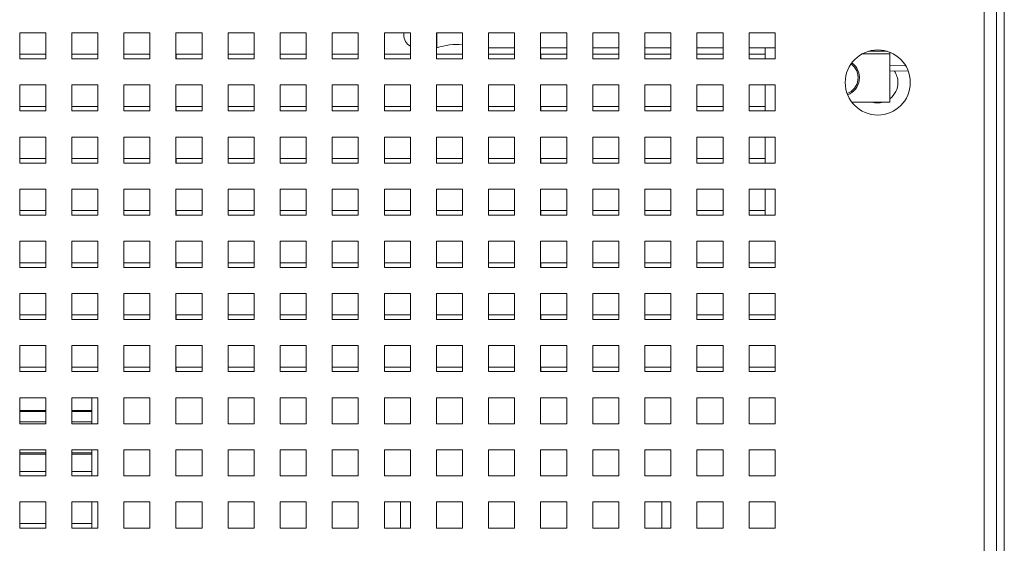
# Model space of a CAD drawing. Header units: inches. Extents: x 1 to 109, y 1 to 85.
# Tile 13 of 256: x 56.11 to 62.41, y 14.63 to 17.97. Entities that reach past the tile are written whole.
import ezdxf

# ---------------------------------------------------------------- set-up
doc = ezdxf.new("R2010")
doc.units = ezdxf.units.IN
doc.header["$MEASUREMENT"] = 0

msp = doc.modelspace()

# ---------------------------------------------------------------- linework, layer by layer
at = {"color": 7, "linetype": 'Continuous', "lineweight": 15, "ltscale": 5}
for p, q in [((62.2765, 11.0777), (62.2765, 24.2902)), ((62.3554, 24.3069), (62.3554, 11.0777)), ((62.4052, 11.0902), (62.4052, 24.2954)), ((56.2721, 17.8902), (56.1054, 17.8902)), ((56.1054, 17.8902), (56.1054, 17.7235)), ((56.2721, 17.7235), (56.2721, 17.8902)), ((56.6054, 17.8902), (56.4387, 17.8902)), ((56.4387, 17.8902), (56.4387, 17.7235)), ((56.6054, 17.7235), (56.6054, 17.8902)), ((56.9387, 17.8902), (56.7721, 17.8902)), ((56.7721, 17.8902), (56.7721, 17.7235)), ((56.9387, 17.7235), (56.9387, 17.8902)), ((57.2721, 17.8902), (57.1054, 17.8902)), ((57.1054, 17.8902), (57.1054, 17.7235)), ((57.2721, 17.7235), (57.2721, 17.8902)), ((57.6054, 17.8902), (57.4387, 17.8902)), ((57.4387, 17.8902), (57.4387, 17.7235)), ((57.6054, 17.7235), (57.6054, 17.8902)), ((57.9387, 17.8902), (57.7721, 17.8902)), ((57.7721, 17.8902), (57.7721, 17.7235)), ((57.9387, 17.7235), (57.9387, 17.8902)), ((58.2721, 17.8902), (58.1054, 17.8902)), ((58.1054, 17.8902), (58.1054, 17.7235)), ((58.2721, 17.7235), (58.2721, 17.8902)), ((58.6054, 17.8902), (58.4387, 17.8902)), ((58.4387, 17.8902), (58.4387, 17.7235)), ((58.5623, 17.8774), (58.5623, 17.8902)), ((58.6054, 17.7235), (58.6054, 17.8902)), ((58.9387, 17.8902), (58.7721, 17.8902)), ((58.7721, 17.8902), (58.7721, 17.7235)), ((58.7739, 17.8902), (58.7739, 17.7941)), ((58.9387, 17.7235), (58.9387, 17.8902)), ((59.2721, 17.8902), (59.1054, 17.8902)), ((59.1054, 17.8902), (59.1054, 17.7235)), ((59.2721, 17.7235), (59.2721, 17.8902)), ((59.6054, 17.8902), (59.4387, 17.8902)), ((59.4387, 17.8902), (59.4387, 17.7235)), ((59.6054, 17.7235), (59.6054, 17.8902)), ((59.9387, 17.8902), (59.7721, 17.8902)), ((59.7721, 17.8902), (59.7721, 17.7235)), ((59.9387, 17.7235), (59.9387, 17.8902)), ((60.2721, 17.8902), (60.1054, 17.8902)), ((60.1054, 17.8902), (60.1054, 17.7235)), ((60.2721, 17.7235), (60.2721, 17.8902)), ((60.6054, 17.8902), (60.4387, 17.8902)), ((60.4387, 17.8902), (60.4387, 17.7235)), ((60.6054, 17.7235), (60.6054, 17.8902)), ((60.9387, 17.8902), (60.7721, 17.8902)), ((60.7721, 17.8902), (60.7721, 17.7235)), ((60.9387, 17.7235), (60.9387, 17.8902)), ((58.7721, 17.7941), (58.7739, 17.7941)), ((58.7721, 17.7941), (58.7739, 17.7941)), ((59.1054, 17.7941), (59.2721, 17.7941)), ((59.1054, 17.7941), (59.2721, 17.7941)), ((59.4387, 17.7941), (59.6054, 17.7941)), ((59.4387, 17.7941), (59.6054, 17.7941)), ((59.7721, 17.7941), (59.9387, 17.7941)), ((59.7721, 17.7941), (59.9387, 17.7941)), ((60.1054, 17.7941), (60.2721, 17.7941)), ((60.1054, 17.7941), (60.2721, 17.7941)), ((60.4387, 17.7941), (60.6054, 17.7941)), ((60.4387, 17.7941), (60.6054, 17.7941)), ((60.7721, 17.7941), (60.9387, 17.7941)), ((60.7721, 17.7941), (60.9387, 17.7941)), ((60.8744, 17.7941), (60.8744, 17.7235)), ((56.1054, 17.7235), (56.2721, 17.7235)), ((56.2721, 17.7527), (56.1056, 17.7527)), ((56.1056, 17.7527), (56.1056, 17.7235)), ((56.4387, 17.7235), (56.6054, 17.7235)), ((56.6054, 17.7527), (56.4389, 17.7527)), ((56.4389, 17.7527), (56.4389, 17.7235)), ((56.7721, 17.7235), (56.9387, 17.7235)), ((56.9387, 17.7527), (56.7722, 17.7527)), ((56.7722, 17.7527), (56.7722, 17.7235)), ((57.1054, 17.7235), (57.2721, 17.7235)), ((57.2721, 17.7527), (57.1056, 17.7527)), ((57.1056, 17.7527), (57.1056, 17.7235)), ((57.4387, 17.7235), (57.6054, 17.7235)), ((57.6054, 17.7527), (57.4389, 17.7527)), ((57.4389, 17.7527), (57.4389, 17.7235)), ((57.7721, 17.7235), (57.9387, 17.7235)), ((57.9387, 17.7527), (57.7722, 17.7527)), ((57.7722, 17.7527), (57.7722, 17.7235)), ((58.1054, 17.7235), (58.2721, 17.7235)), ((58.2721, 17.7527), (58.1056, 17.7527)), ((58.1056, 17.7527), (58.1056, 17.7235)), ((58.4387, 17.7235), (58.6054, 17.7235)), ((58.6054, 17.7527), (58.4389, 17.7527)), ((58.4389, 17.7527), (58.4389, 17.7235)), ((58.7721, 17.7235), (58.9387, 17.7235)), ((58.9387, 17.7527), (58.7722, 17.7527)), ((58.7722, 17.7527), (58.7722, 17.7235)), ((59.1054, 17.7235), (59.2721, 17.7235)), ((59.2721, 17.7527), (59.1056, 17.7527)), ((59.1056, 17.7527), (59.1056, 17.7235)), ((59.4387, 17.7235), (59.6054, 17.7235)), ((59.6054, 17.7527), (59.4389, 17.7527)), ((59.4389, 17.7527), (59.4389, 17.7235)), ((59.7721, 17.7235), (59.9387, 17.7235)), ((59.9387, 17.7527), (59.7722, 17.7527)), ((59.7722, 17.7527), (59.7722, 17.7235)), ((60.1054, 17.7235), (60.2721, 17.7235)), ((60.2721, 17.7527), (60.1056, 17.7527)), ((60.1056, 17.7527), (60.1056, 17.7235)), ((60.4387, 17.7235), (60.6054, 17.7235)), ((60.6054, 17.7527), (60.4389, 17.7527)), ((60.4389, 17.7527), (60.4389, 17.7235)), ((60.7721, 17.7235), (60.9387, 17.7235)), ((60.8744, 17.7527), (60.7722, 17.7527)), ((60.7722, 17.7527), (60.7722, 17.7235)), ((61.6731, 17.7651), (61.6731, 17.755)), ((61.6731, 17.7632), (61.6778, 17.7632)), ((61.6731, 17.755), (61.6731, 17.4464)), ((61.6731, 17.6809), (61.774, 17.6791)), ((61.7897, 17.6469), (61.6731, 17.6449)), ((56.2721, 17.5569), (56.1054, 17.5569)), ((56.1054, 17.5569), (56.1054, 17.3902)), ((56.2721, 17.3902), (56.2721, 17.5569)), ((56.6054, 17.5569), (56.4387, 17.5569)), ((56.4387, 17.5569), (56.4387, 17.3902)), ((56.6054, 17.3902), (56.6054, 17.5569)), ((56.9387, 17.5569), (56.7721, 17.5569)), ((56.7721, 17.5569), (56.7721, 17.3902)), ((56.9387, 17.3902), (56.9387, 17.5569)), ((57.2721, 17.5569), (57.1054, 17.5569)), ((57.1054, 17.5569), (57.1054, 17.3902)), ((57.2721, 17.3902), (57.2721, 17.5569)), ((57.6054, 17.5569), (57.4387, 17.5569)), ((57.4387, 17.5569), (57.4387, 17.3902)), ((57.6054, 17.3902), (57.6054, 17.5569)), ((57.9387, 17.5569), (57.7721, 17.5569)), ((57.7721, 17.5569), (57.7721, 17.3902)), ((57.9387, 17.3902), (57.9387, 17.5569)), ((58.2721, 17.5569), (58.1054, 17.5569)), ((58.1054, 17.5569), (58.1054, 17.3902)), ((58.2721, 17.3902), (58.2721, 17.5569)), ((58.6054, 17.5569), (58.4387, 17.5569)), ((58.4387, 17.5569), (58.4387, 17.3902)), ((58.6054, 17.3902), (58.6054, 17.5569)), ((58.9387, 17.5569), (58.7721, 17.5569)), ((58.7721, 17.5569), (58.7721, 17.3902)), ((58.9387, 17.3902), (58.9387, 17.5569)), ((59.2721, 17.5569), (59.1054, 17.5569)), ((59.1054, 17.5569), (59.1054, 17.3902)), ((59.2721, 17.3902), (59.2721, 17.5569)), ((59.6054, 17.5569), (59.4387, 17.5569)), ((59.4387, 17.5569), (59.4387, 17.3902)), ((59.6054, 17.3902), (59.6054, 17.5569)), ((59.9387, 17.5569), (59.7721, 17.5569)), ((59.7721, 17.5569), (59.7721, 17.3902)), ((59.9387, 17.3902), (59.9387, 17.5569)), ((60.2721, 17.5569), (60.1054, 17.5569)), ((60.1054, 17.5569), (60.1054, 17.3902)), ((60.2721, 17.3902), (60.2721, 17.5569)), ((60.6054, 17.5569), (60.4387, 17.5569)), ((60.4387, 17.5569), (60.4387, 17.3902)), ((60.6054, 17.3902), (60.6054, 17.5569)), ((60.9387, 17.5569), (60.7721, 17.5569)), ((60.7721, 17.5569), (60.7721, 17.3902)), ((60.8744, 17.5569), (60.8744, 17.3902)), ((60.9387, 17.3902), (60.9387, 17.5569)), ((56.1054, 17.3902), (56.2721, 17.3902)), ((56.2721, 17.4194), (56.1056, 17.4194)), ((56.1056, 17.4194), (56.1056, 17.3902)), ((56.4387, 17.3902), (56.6054, 17.3902)), ((56.6054, 17.4194), (56.4389, 17.4194)), ((56.4389, 17.4194), (56.4389, 17.3902)), ((56.7721, 17.3902), (56.9387, 17.3902)), ((56.9387, 17.4194), (56.7722, 17.4194)), ((56.7722, 17.4194), (56.7722, 17.3902)), ((57.1054, 17.3902), (57.2721, 17.3902)), ((57.2721, 17.4194), (57.1056, 17.4194)), ((57.1056, 17.4194), (57.1056, 17.3902)), ((57.4387, 17.3902), (57.6054, 17.3902)), ((57.6054, 17.4194), (57.4389, 17.4194)), ((57.4389, 17.4194), (57.4389, 17.3902)), ((57.7721, 17.3902), (57.9387, 17.3902)), ((57.9387, 17.4194), (57.7722, 17.4194)), ((57.7722, 17.4194), (57.7722, 17.3902)), ((58.1054, 17.3902), (58.2721, 17.3902)), ((58.2721, 17.4194), (58.1056, 17.4194)), ((58.1056, 17.4194), (58.1056, 17.3902)), ((58.4387, 17.3902), (58.6054, 17.3902)), ((58.6054, 17.4194), (58.4389, 17.4194)), ((58.4389, 17.4194), (58.4389, 17.3902)), ((58.7721, 17.3902), (58.9387, 17.3902)), ((58.9387, 17.4194), (58.7722, 17.4194)), ((58.7722, 17.4194), (58.7722, 17.3902)), ((59.1054, 17.3902), (59.2721, 17.3902)), ((59.2721, 17.4194), (59.1056, 17.4194)), ((59.1056, 17.4194), (59.1056, 17.3902)), ((59.4387, 17.3902), (59.6054, 17.3902)), ((59.6054, 17.4194), (59.4389, 17.4194)), ((59.4389, 17.4194), (59.4389, 17.3902)), ((59.7721, 17.3902), (59.9387, 17.3902)), ((59.7722, 17.4194), (59.7722, 17.3902)), ((59.9387, 17.4194), (59.7722, 17.4194)), ((60.1054, 17.3902), (60.2721, 17.3902)), ((60.2721, 17.4194), (60.1056, 17.4194)), ((60.1056, 17.4194), (60.1056, 17.3902)), ((60.4387, 17.3902), (60.6054, 17.3902)), ((60.6054, 17.4194), (60.4389, 17.4194)), ((60.4389, 17.4194), (60.4389, 17.3902)), ((60.7721, 17.3902), (60.9387, 17.3902)), ((60.8744, 17.4194), (60.7722, 17.4194)), ((60.7722, 17.4194), (60.7722, 17.3902)), ((61.6731, 17.4464), (61.4291, 17.4464)), ((61.6731, 17.4464), (61.4291, 17.4464)), ((61.6731, 17.4464), (61.6731, 17.4464)), ((56.2721, 17.2235), (56.1054, 17.2235)), ((56.1054, 17.2235), (56.1054, 17.0569)), ((56.2721, 17.0569), (56.2721, 17.2235)), ((56.6054, 17.2235), (56.4387, 17.2235)), ((56.4387, 17.2235), (56.4387, 17.0569)), ((56.6054, 17.0569), (56.6054, 17.2235)), ((56.9387, 17.2235), (56.7721, 17.2235)), ((56.7721, 17.2235), (56.7721, 17.0569)), ((56.9387, 17.0569), (56.9387, 17.2235)), ((57.2721, 17.2235), (57.1054, 17.2235)), ((57.1054, 17.2235), (57.1054, 17.0569)), ((57.2721, 17.0569), (57.2721, 17.2235)), ((57.6054, 17.2235), (57.4387, 17.2235)), ((57.4387, 17.2235), (57.4387, 17.0569)), ((57.6054, 17.0569), (57.6054, 17.2235)), ((57.9387, 17.2235), (57.7721, 17.2235)), ((57.7721, 17.2235), (57.7721, 17.0569)), ((57.9387, 17.0569), (57.9387, 17.2235)), ((58.2721, 17.2235), (58.1054, 17.2235)), ((58.1054, 17.2235), (58.1054, 17.0569)), ((58.2721, 17.0569), (58.2721, 17.2235)), ((58.6054, 17.2235), (58.4387, 17.2235)), ((58.4387, 17.2235), (58.4387, 17.0569)), ((58.6054, 17.0569), (58.6054, 17.2235)), ((58.9387, 17.2235), (58.7721, 17.2235)), ((58.7721, 17.2235), (58.7721, 17.0569)), ((58.9387, 17.0569), (58.9387, 17.2235)), ((59.2721, 17.2235), (59.1054, 17.2235)), ((59.1054, 17.2235), (59.1054, 17.0569)), ((59.2721, 17.0569), (59.2721, 17.2235)), ((59.6054, 17.2235), (59.4387, 17.2235)), ((59.4387, 17.2235), (59.4387, 17.0569)), ((59.6054, 17.0569), (59.6054, 17.2235)), ((59.9387, 17.2235), (59.7721, 17.2235)), ((59.7721, 17.2235), (59.7721, 17.0569)), ((59.9387, 17.0569), (59.9387, 17.2235)), ((60.2721, 17.2235), (60.1054, 17.2235)), ((60.1054, 17.2235), (60.1054, 17.0569)), ((60.2721, 17.0569), (60.2721, 17.2235)), ((60.6054, 17.2235), (60.4387, 17.2235)), ((60.4387, 17.2235), (60.4387, 17.0569)), ((60.6054, 17.0569), (60.6054, 17.2235)), ((60.9387, 17.2235), (60.7721, 17.2235)), ((60.7721, 17.2235), (60.7721, 17.0569)), ((60.8744, 17.2235), (60.8744, 17.0569)), ((60.9387, 17.0569), (60.9387, 17.2235)), ((56.2721, 17.086), (56.1056, 17.086)), ((56.1056, 17.086), (56.1056, 17.0569)), ((56.6054, 17.086), (56.4389, 17.086)), ((56.4389, 17.086), (56.4389, 17.0569)), ((56.9387, 17.086), (56.7722, 17.086)), ((56.7722, 17.086), (56.7722, 17.0569)), ((57.2721, 17.086), (57.1056, 17.086)), ((57.1056, 17.086), (57.1056, 17.0569)), ((57.6054, 17.086), (57.4389, 17.086)), ((57.4389, 17.086), (57.4389, 17.0569)), ((57.9387, 17.086), (57.7722, 17.086)), ((57.7722, 17.086), (57.7722, 17.0569)), ((58.2721, 17.086), (58.1056, 17.086)), ((58.1056, 17.086), (58.1056, 17.0569)), ((58.6054, 17.086), (58.4389, 17.086)), ((58.4389, 17.086), (58.4389, 17.0569)), ((58.9387, 17.086), (58.7722, 17.086)), ((58.7722, 17.086), (58.7722, 17.0569)), ((59.2721, 17.086), (59.1056, 17.086)), ((59.1056, 17.086), (59.1056, 17.0569)), ((59.6054, 17.086), (59.4389, 17.086)), ((59.4389, 17.086), (59.4389, 17.0569)), ((59.9387, 17.086), (59.7722, 17.086)), ((59.7722, 17.086), (59.7722, 17.0569)), ((60.2721, 17.086), (60.1056, 17.086)), ((60.1056, 17.086), (60.1056, 17.0569)), ((60.6054, 17.086), (60.4389, 17.086)), ((60.4389, 17.086), (60.4389, 17.0569)), ((60.8744, 17.086), (60.7722, 17.086)), ((60.7722, 17.086), (60.7722, 17.0569)), ((56.1054, 17.0569), (56.2721, 17.0569)), ((56.4387, 17.0569), (56.6054, 17.0569)), ((56.7721, 17.0569), (56.9387, 17.0569)), ((57.1054, 17.0569), (57.2721, 17.0569)), ((57.4387, 17.0569), (57.6054, 17.0569)), ((57.7721, 17.0569), (57.9387, 17.0569)), ((58.1054, 17.0569), (58.2721, 17.0569)), ((58.4387, 17.0569), (58.6054, 17.0569)), ((58.7721, 17.0569), (58.9387, 17.0569)), ((59.1054, 17.0569), (59.2721, 17.0569)), ((59.4387, 17.0569), (59.6054, 17.0569)), ((59.7721, 17.0569), (59.9387, 17.0569)), ((60.1054, 17.0569), (60.2721, 17.0569)), ((60.4387, 17.0569), (60.6054, 17.0569)), ((60.7721, 17.0569), (60.9387, 17.0569)), ((56.2721, 16.8902), (56.1054, 16.8902)), ((56.1054, 16.8902), (56.1054, 16.7235)), ((56.2721, 16.7235), (56.2721, 16.8902)), ((56.6054, 16.8902), (56.4387, 16.8902)), ((56.4387, 16.8902), (56.4387, 16.7235)), ((56.6054, 16.7235), (56.6054, 16.8902)), ((56.9387, 16.8902), (56.7721, 16.8902)), ((56.7721, 16.8902), (56.7721, 16.7235)), ((56.9387, 16.7235), (56.9387, 16.8902)), ((57.2721, 16.8902), (57.1054, 16.8902)), ((57.1054, 16.8902), (57.1054, 16.7235)), ((57.2721, 16.7235), (57.2721, 16.8902)), ((57.6054, 16.8902), (57.4387, 16.8902)), ((57.4387, 16.8902), (57.4387, 16.7235)), ((57.6054, 16.7235), (57.6054, 16.8902)), ((57.9387, 16.8902), (57.7721, 16.8902)), ((57.7721, 16.8902), (57.7721, 16.7235)), ((57.9387, 16.7235), (57.9387, 16.8902)), ((58.2721, 16.8902), (58.1054, 16.8902)), ((58.1054, 16.8902), (58.1054, 16.7235)), ((58.2721, 16.7235), (58.2721, 16.8902)), ((58.6054, 16.8902), (58.4387, 16.8902)), ((58.4387, 16.8902), (58.4387, 16.7235)), ((58.6054, 16.7235), (58.6054, 16.8902)), ((58.9387, 16.8902), (58.7721, 16.8902)), ((58.7721, 16.8902), (58.7721, 16.7235)), ((58.9387, 16.7235), (58.9387, 16.8902)), ((59.2721, 16.8902), (59.1054, 16.8902)), ((59.1054, 16.8902), (59.1054, 16.7235)), ((59.2721, 16.7235), (59.2721, 16.8902)), ((59.6054, 16.8902), (59.4387, 16.8902)), ((59.4387, 16.8902), (59.4387, 16.7235)), ((59.6054, 16.7235), (59.6054, 16.8902)), ((59.9387, 16.8902), (59.7721, 16.8902)), ((59.7721, 16.8902), (59.7721, 16.7235)), ((59.9387, 16.7235), (59.9387, 16.8902)), ((60.2721, 16.8902), (60.1054, 16.8902)), ((60.1054, 16.8902), (60.1054, 16.7235)), ((60.2721, 16.7235), (60.2721, 16.8902)), ((60.6054, 16.8902), (60.4387, 16.8902)), ((60.4387, 16.8902), (60.4387, 16.7235)), ((60.6054, 16.7235), (60.6054, 16.8902)), ((60.9387, 16.8902), (60.7721, 16.8902)), ((60.7721, 16.8902), (60.7721, 16.7235)), ((60.8744, 16.8902), (60.8744, 16.7235)), ((60.9387, 16.7235), (60.9387, 16.8902)), ((56.1054, 16.7235), (56.2721, 16.7235)), ((56.2721, 16.7527), (56.1056, 16.7527)), ((56.1056, 16.7527), (56.1056, 16.7235)), ((56.4387, 16.7235), (56.6054, 16.7235)), ((56.6054, 16.7527), (56.4389, 16.7527)), ((56.4389, 16.7527), (56.4389, 16.7235)), ((56.7721, 16.7235), (56.9387, 16.7235)), ((56.9387, 16.7527), (56.7722, 16.7527)), ((56.7722, 16.7527), (56.7722, 16.7235)), ((57.1054, 16.7235), (57.2721, 16.7235)), ((57.2721, 16.7527), (57.1056, 16.7527)), ((57.1056, 16.7527), (57.1056, 16.7235)), ((57.4387, 16.7235), (57.6054, 16.7235)), ((57.6054, 16.7527), (57.4389, 16.7527)), ((57.4389, 16.7527), (57.4389, 16.7235)), ((57.7721, 16.7235), (57.9387, 16.7235)), ((57.9387, 16.7527), (57.7722, 16.7527)), ((57.7722, 16.7527), (57.7722, 16.7235)), ((58.1054, 16.7235), (58.2721, 16.7235)), ((58.2721, 16.7527), (58.1056, 16.7527)), ((58.1056, 16.7527), (58.1056, 16.7235)), ((58.4387, 16.7235), (58.6054, 16.7235)), ((58.6054, 16.7527), (58.4389, 16.7527)), ((58.4389, 16.7527), (58.4389, 16.7235)), ((58.7721, 16.7235), (58.9387, 16.7235)), ((58.9387, 16.7527), (58.7722, 16.7527)), ((58.7722, 16.7527), (58.7722, 16.7235)), ((59.1054, 16.7235), (59.2721, 16.7235)), ((59.2721, 16.7527), (59.1056, 16.7527)), ((59.1056, 16.7527), (59.1056, 16.7235)), ((59.4387, 16.7235), (59.6054, 16.7235)), ((59.6054, 16.7527), (59.4389, 16.7527)), ((59.4389, 16.7527), (59.4389, 16.7235)), ((59.7721, 16.7235), (59.9387, 16.7235)), ((59.9387, 16.7527), (59.7722, 16.7527)), ((59.7722, 16.7527), (59.7722, 16.7235)), ((60.1054, 16.7235), (60.2721, 16.7235)), ((60.2721, 16.7527), (60.1056, 16.7527)), ((60.1056, 16.7527), (60.1056, 16.7235)), ((60.4387, 16.7235), (60.6054, 16.7235)), ((60.6054, 16.7527), (60.4389, 16.7527)), ((60.4389, 16.7527), (60.4389, 16.7235)), ((60.7721, 16.7235), (60.9387, 16.7235)), ((60.8744, 16.7527), (60.7722, 16.7527)), ((60.7722, 16.7527), (60.7722, 16.7235)), ((56.2721, 16.5569), (56.1054, 16.5569)), ((56.1054, 16.5569), (56.1054, 16.3902)), ((56.2721, 16.3902), (56.2721, 16.5569)), ((56.6054, 16.5569), (56.4387, 16.5569)), ((56.4387, 16.5569), (56.4387, 16.3902)), ((56.6054, 16.3902), (56.6054, 16.5569)), ((56.9387, 16.5569), (56.7721, 16.5569)), ((56.7721, 16.5569), (56.7721, 16.3902)), ((56.9387, 16.3902), (56.9387, 16.5569)), ((57.2721, 16.5569), (57.1054, 16.5569)), ((57.1054, 16.5569), (57.1054, 16.3902)), ((57.2721, 16.3902), (57.2721, 16.5569)), ((57.6054, 16.5569), (57.4387, 16.5569)), ((57.4387, 16.5569), (57.4387, 16.3902)), ((57.6054, 16.3902), (57.6054, 16.5569)), ((57.9387, 16.5569), (57.7721, 16.5569)), ((57.7721, 16.5569), (57.7721, 16.3902)), ((57.9387, 16.3902), (57.9387, 16.5569)), ((58.2721, 16.5569), (58.1054, 16.5569)), ((58.1054, 16.5569), (58.1054, 16.3902)), ((58.2721, 16.3902), (58.2721, 16.5569)), ((58.6054, 16.5569), (58.4387, 16.5569)), ((58.4387, 16.5569), (58.4387, 16.3902)), ((58.6054, 16.3902), (58.6054, 16.5569)), ((58.9387, 16.5569), (58.7721, 16.5569)), ((58.7721, 16.5569), (58.7721, 16.3902)), ((58.9387, 16.3902), (58.9387, 16.5569)), ((59.2721, 16.5569), (59.1054, 16.5569)), ((59.1054, 16.5569), (59.1054, 16.3902)), ((59.2721, 16.3902), (59.2721, 16.5569)), ((59.6054, 16.5569), (59.4387, 16.5569)), ((59.4387, 16.5569), (59.4387, 16.3902)), ((59.6054, 16.3902), (59.6054, 16.5569)), ((59.9387, 16.5569), (59.7721, 16.5569)), ((59.7721, 16.5569), (59.7721, 16.3902)), ((59.9387, 16.3902), (59.9387, 16.5569)), ((60.2721, 16.5569), (60.1054, 16.5569)), ((60.1054, 16.5569), (60.1054, 16.3902)), ((60.2721, 16.3902), (60.2721, 16.5569)), ((60.6054, 16.5569), (60.4387, 16.5569)), ((60.4387, 16.5569), (60.4387, 16.3902)), ((60.6054, 16.3902), (60.6054, 16.5569)), ((60.9387, 16.5569), (60.7721, 16.5569)), ((60.7721, 16.5569), (60.7721, 16.3902)), ((60.9387, 16.3902), (60.9387, 16.5569)), ((56.1054, 16.3902), (56.2721, 16.3902)), ((56.2721, 16.4194), (56.1056, 16.4194)), ((56.1056, 16.4194), (56.1056, 16.3902)), ((56.4387, 16.3902), (56.6054, 16.3902)), ((56.6054, 16.4194), (56.4389, 16.4194)), ((56.4389, 16.4194), (56.4389, 16.3902)), ((56.7721, 16.3902), (56.9387, 16.3902)), ((56.7722, 16.4194), (56.7722, 16.3902)), ((56.9387, 16.4194), (56.7722, 16.4194)), ((57.1054, 16.3902), (57.2721, 16.3902)), ((57.2721, 16.4194), (57.1056, 16.4194)), ((57.1056, 16.4194), (57.1056, 16.3902)), ((57.4387, 16.3902), (57.6054, 16.3902)), ((57.6054, 16.4194), (57.4389, 16.4194)), ((57.4389, 16.4194), (57.4389, 16.3902)), ((57.7721, 16.3902), (57.9387, 16.3902)), ((57.9387, 16.4194), (57.7722, 16.4194)), ((57.7722, 16.4194), (57.7722, 16.3902)), ((58.1054, 16.3902), (58.2721, 16.3902)), ((58.2721, 16.4194), (58.1056, 16.4194)), ((58.1056, 16.4194), (58.1056, 16.3902)), ((58.4387, 16.3902), (58.6054, 16.3902)), ((58.6054, 16.4194), (58.4389, 16.4194)), ((58.4389, 16.4194), (58.4389, 16.3902)), ((58.7721, 16.3902), (58.9387, 16.3902)), ((58.9387, 16.4194), (58.7722, 16.4194)), ((58.7722, 16.4194), (58.7722, 16.3902)), ((59.1054, 16.3902), (59.2721, 16.3902)), ((59.2721, 16.4194), (59.1056, 16.4194)), ((59.1056, 16.4194), (59.1056, 16.3902)), ((59.4387, 16.3902), (59.6054, 16.3902)), ((59.6054, 16.4194), (59.4389, 16.4194)), ((59.4389, 16.4194), (59.4389, 16.3902)), ((59.7721, 16.3902), (59.9387, 16.3902)), ((59.9387, 16.4194), (59.7722, 16.4194)), ((59.7722, 16.4194), (59.7722, 16.3902)), ((60.1054, 16.3902), (60.2721, 16.3902)), ((60.2721, 16.4194), (60.1056, 16.4194)), ((60.1056, 16.4194), (60.1056, 16.3902)), ((60.4387, 16.3902), (60.6054, 16.3902)), ((60.6054, 16.4194), (60.4389, 16.4194)), ((60.4389, 16.4194), (60.4389, 16.3902)), ((60.7721, 16.3902), (60.9387, 16.3902)), ((60.9387, 16.4194), (60.7722, 16.4194)), ((60.7722, 16.4194), (60.7722, 16.3902)), ((56.2721, 16.2235), (56.1054, 16.2235)), ((56.1054, 16.2235), (56.1054, 16.0569)), ((56.2721, 16.0569), (56.2721, 16.2235)), ((56.6054, 16.2235), (56.4387, 16.2235)), ((56.4387, 16.2235), (56.4387, 16.0569)), ((56.6054, 16.0569), (56.6054, 16.2235)), ((56.9387, 16.2235), (56.7721, 16.2235)), ((56.7721, 16.2235), (56.7721, 16.0569)), ((56.9387, 16.0569), (56.9387, 16.2235)), ((57.2721, 16.2235), (57.1054, 16.2235)), ((57.1054, 16.2235), (57.1054, 16.0569)), ((57.2721, 16.0569), (57.2721, 16.2235)), ((57.6054, 16.2235), (57.4387, 16.2235)), ((57.4387, 16.2235), (57.4387, 16.0569)), ((57.6054, 16.0569), (57.6054, 16.2235)), ((57.9387, 16.2235), (57.7721, 16.2235)), ((57.7721, 16.2235), (57.7721, 16.0569)), ((57.9387, 16.0569), (57.9387, 16.2235)), ((58.2721, 16.2235), (58.1054, 16.2235)), ((58.1054, 16.2235), (58.1054, 16.0569)), ((58.2721, 16.0569), (58.2721, 16.2235)), ((58.6054, 16.2235), (58.4387, 16.2235)), ((58.4387, 16.2235), (58.4387, 16.0569)), ((58.6054, 16.0569), (58.6054, 16.2235)), ((58.9387, 16.2235), (58.7721, 16.2235)), ((58.7721, 16.2235), (58.7721, 16.0569)), ((58.9387, 16.0569), (58.9387, 16.2235)), ((59.2721, 16.2235), (59.1054, 16.2235)), ((59.1054, 16.2235), (59.1054, 16.0569)), ((59.2721, 16.0569), (59.2721, 16.2235)), ((59.6054, 16.2235), (59.4387, 16.2235)), ((59.4387, 16.2235), (59.4387, 16.0569)), ((59.6054, 16.0569), (59.6054, 16.2235)), ((59.9387, 16.2235), (59.7721, 16.2235)), ((59.7721, 16.2235), (59.7721, 16.0569)), ((59.9387, 16.0569), (59.9387, 16.2235)), ((60.2721, 16.2235), (60.1054, 16.2235)), ((60.1054, 16.2235), (60.1054, 16.0569)), ((60.2721, 16.0569), (60.2721, 16.2235)), ((60.6054, 16.2235), (60.4387, 16.2235)), ((60.4387, 16.2235), (60.4387, 16.0569)), ((60.6054, 16.0569), (60.6054, 16.2235)), ((60.9387, 16.2235), (60.7721, 16.2235)), ((60.7721, 16.2235), (60.7721, 16.0569)), ((60.9387, 16.0569), (60.9387, 16.2235)), ((56.2721, 16.086), (56.1056, 16.086)), ((56.1056, 16.086), (56.1056, 16.0569)), ((56.6054, 16.086), (56.4389, 16.086)), ((56.4389, 16.086), (56.4389, 16.0569)), ((56.9387, 16.086), (56.7722, 16.086)), ((56.7722, 16.086), (56.7722, 16.0569)), ((57.2721, 16.086), (57.1056, 16.086)), ((57.1056, 16.086), (57.1056, 16.0569)), ((57.6054, 16.086), (57.4389, 16.086)), ((57.4389, 16.086), (57.4389, 16.0569)), ((57.9387, 16.086), (57.7722, 16.086)), ((57.7722, 16.086), (57.7722, 16.0569)), ((58.2721, 16.086), (58.1056, 16.086)), ((58.1056, 16.086), (58.1056, 16.0569)), ((58.6054, 16.086), (58.4389, 16.086)), ((58.4389, 16.086), (58.4389, 16.0569)), ((58.9387, 16.086), (58.7722, 16.086)), ((58.7722, 16.086), (58.7722, 16.0569)), ((59.2721, 16.086), (59.1056, 16.086)), ((59.1056, 16.086), (59.1056, 16.0569)), ((59.6054, 16.086), (59.4389, 16.086)), ((59.4389, 16.086), (59.4389, 16.0569)), ((59.9387, 16.086), (59.7722, 16.086)), ((59.7722, 16.086), (59.7722, 16.0569)), ((60.2721, 16.086), (60.1056, 16.086)), ((60.1056, 16.086), (60.1056, 16.0569)), ((60.6054, 16.086), (60.4389, 16.086)), ((60.4389, 16.086), (60.4389, 16.0569)), ((60.9387, 16.086), (60.7722, 16.086)), ((60.7722, 16.086), (60.7722, 16.0569)), ((56.1054, 16.0569), (56.2721, 16.0569)), ((56.4387, 16.0569), (56.6054, 16.0569)), ((56.7721, 16.0569), (56.9387, 16.0569)), ((57.1054, 16.0569), (57.2721, 16.0569)), ((57.4387, 16.0569), (57.6054, 16.0569)), ((57.7721, 16.0569), (57.9387, 16.0569)), ((58.1054, 16.0569), (58.2721, 16.0569)), ((58.4387, 16.0569), (58.6054, 16.0569)), ((58.7721, 16.0569), (58.9387, 16.0569)), ((59.1054, 16.0569), (59.2721, 16.0569)), ((59.4387, 16.0569), (59.6054, 16.0569)), ((59.7721, 16.0569), (59.9387, 16.0569)), ((60.1054, 16.0569), (60.2721, 16.0569)), ((60.4387, 16.0569), (60.6054, 16.0569)), ((60.7721, 16.0569), (60.9387, 16.0569)), ((56.2721, 15.8902), (56.1054, 15.8902)), ((56.1054, 15.8902), (56.1054, 15.7235)), ((56.2721, 15.7235), (56.2721, 15.8902)), ((56.6054, 15.8902), (56.4387, 15.8902)), ((56.4387, 15.8902), (56.4387, 15.7235)), ((56.6054, 15.7235), (56.6054, 15.8902)), ((56.9387, 15.8902), (56.7721, 15.8902)), ((56.7721, 15.8902), (56.7721, 15.7235)), ((56.9387, 15.7235), (56.9387, 15.8902)), ((57.2721, 15.8902), (57.1054, 15.8902)), ((57.1054, 15.8902), (57.1054, 15.7235)), ((57.2721, 15.7235), (57.2721, 15.8902)), ((57.6054, 15.8902), (57.4387, 15.8902)), ((57.4387, 15.8902), (57.4387, 15.7235)), ((57.6054, 15.7235), (57.6054, 15.8902)), ((57.9387, 15.8902), (57.7721, 15.8902)), ((57.7721, 15.8902), (57.7721, 15.7235)), ((57.9387, 15.7235), (57.9387, 15.8902)), ((58.2721, 15.8902), (58.1054, 15.8902)), ((58.1054, 15.8902), (58.1054, 15.7235)), ((58.2721, 15.7235), (58.2721, 15.8902)), ((58.6054, 15.8902), (58.4387, 15.8902)), ((58.4387, 15.8902), (58.4387, 15.7235)), ((58.6054, 15.7235), (58.6054, 15.8902)), ((58.9387, 15.8902), (58.7721, 15.8902)), ((58.7721, 15.8902), (58.7721, 15.7235)), ((58.9387, 15.7235), (58.9387, 15.8902)), ((59.2721, 15.8902), (59.1054, 15.8902)), ((59.1054, 15.8902), (59.1054, 15.7235)), ((59.2721, 15.7235), (59.2721, 15.8902)), ((59.6054, 15.8902), (59.4387, 15.8902)), ((59.4387, 15.8902), (59.4387, 15.7235)), ((59.6054, 15.7235), (59.6054, 15.8902)), ((59.9387, 15.8902), (59.7721, 15.8902)), ((59.7721, 15.8902), (59.7721, 15.7235)), ((59.9387, 15.7235), (59.9387, 15.8902)), ((60.2721, 15.8902), (60.1054, 15.8902)), ((60.1054, 15.8902), (60.1054, 15.7235)), ((60.2721, 15.7235), (60.2721, 15.8902)), ((60.6054, 15.8902), (60.4387, 15.8902)), ((60.4387, 15.8902), (60.4387, 15.7235)), ((60.6054, 15.7235), (60.6054, 15.8902)), ((60.9387, 15.8902), (60.7721, 15.8902)), ((60.7721, 15.8902), (60.7721, 15.7235)), ((60.9387, 15.7235), (60.9387, 15.8902)), ((56.2721, 15.7527), (56.1056, 15.7527)), ((56.1056, 15.7527), (56.1056, 15.7235)), ((56.6054, 15.7527), (56.4389, 15.7527)), ((56.4389, 15.7527), (56.4389, 15.7235)), ((56.9387, 15.7527), (56.7722, 15.7527)), ((56.7722, 15.7527), (56.7722, 15.7235)), ((57.2721, 15.7527), (57.1056, 15.7527)), ((57.1056, 15.7527), (57.1056, 15.7235)), ((57.6054, 15.7527), (57.4389, 15.7527)), ((57.4389, 15.7527), (57.4389, 15.7235)), ((57.9387, 15.7527), (57.7722, 15.7527)), ((57.7722, 15.7527), (57.7722, 15.7235)), ((58.2721, 15.7527), (58.1056, 15.7527)), ((58.1056, 15.7527), (58.1056, 15.7235)), ((58.6054, 15.7527), (58.4389, 15.7527)), ((58.4389, 15.7527), (58.4389, 15.7235)), ((58.9387, 15.7527), (58.7722, 15.7527)), ((58.7722, 15.7527), (58.7722, 15.7235)), ((59.2721, 15.7527), (59.1056, 15.7527)), ((59.1056, 15.7527), (59.1056, 15.7235)), ((59.6054, 15.7527), (59.4389, 15.7527)), ((59.4389, 15.7527), (59.4389, 15.7235)), ((59.9387, 15.7527), (59.7722, 15.7527)), ((59.7722, 15.7527), (59.7722, 15.7235)), ((60.2721, 15.7527), (60.1056, 15.7527)), ((60.1056, 15.7527), (60.1056, 15.7235)), ((60.6054, 15.7527), (60.4389, 15.7527)), ((60.4389, 15.7527), (60.4389, 15.7235)), ((60.9387, 15.7527), (60.7722, 15.7527)), ((60.7722, 15.7527), (60.7722, 15.7235)), ((56.1054, 15.7235), (56.2721, 15.7235)), ((56.4387, 15.7235), (56.6054, 15.7235)), ((56.7721, 15.7235), (56.9387, 15.7235)), ((57.1054, 15.7235), (57.2721, 15.7235)), ((57.4387, 15.7235), (57.6054, 15.7235)), ((57.7721, 15.7235), (57.9387, 15.7235)), ((58.1054, 15.7235), (58.2721, 15.7235)), ((58.4387, 15.7235), (58.6054, 15.7235)), ((58.7721, 15.7235), (58.9387, 15.7235)), ((59.1054, 15.7235), (59.2721, 15.7235)), ((59.4387, 15.7235), (59.6054, 15.7235)), ((59.7721, 15.7235), (59.9387, 15.7235)), ((60.1054, 15.7235), (60.2721, 15.7235)), ((60.4387, 15.7235), (60.6054, 15.7235)), ((60.7721, 15.7235), (60.9387, 15.7235)), ((56.2721, 15.5569), (56.1054, 15.5569)), ((56.1054, 15.5569), (56.1054, 15.3902)), ((56.2721, 15.3902), (56.2721, 15.5569)), ((56.6054, 15.5569), (56.4387, 15.5569)), ((56.4387, 15.5569), (56.4387, 15.3902)), ((56.5679, 15.5569), (56.5679, 15.3902)), ((56.6054, 15.3902), (56.6054, 15.5569)), ((56.9387, 15.5569), (56.7721, 15.5569)), ((56.7721, 15.5569), (56.7721, 15.3902)), ((56.9387, 15.3902), (56.9387, 15.5569)), ((57.2721, 15.5569), (57.1054, 15.5569)), ((57.1054, 15.5569), (57.1054, 15.3902)), ((57.2721, 15.3902), (57.2721, 15.5569)), ((57.6054, 15.5569), (57.4387, 15.5569)), ((57.4387, 15.5569), (57.4387, 15.3902)), ((57.6054, 15.3902), (57.6054, 15.5569)), ((57.9387, 15.5569), (57.7721, 15.5569)), ((57.7721, 15.5569), (57.7721, 15.3902)), ((57.9387, 15.3902), (57.9387, 15.5569)), ((58.2721, 15.5569), (58.1054, 15.5569)), ((58.1054, 15.5569), (58.1054, 15.3902)), ((58.2721, 15.3902), (58.2721, 15.5569)), ((58.6054, 15.5569), (58.4387, 15.5569)), ((58.4387, 15.5569), (58.4387, 15.3902)), ((58.6054, 15.3902), (58.6054, 15.5569)), ((58.9387, 15.5569), (58.7721, 15.5569)), ((58.7721, 15.5569), (58.7721, 15.3902)), ((58.9387, 15.3902), (58.9387, 15.5569)), ((59.2721, 15.5569), (59.1054, 15.5569)), ((59.1054, 15.5569), (59.1054, 15.3902)), ((59.2721, 15.3902), (59.2721, 15.5569)), ((59.6054, 15.5569), (59.4387, 15.5569)), ((59.4387, 15.5569), (59.4387, 15.3902)), ((59.6054, 15.3902), (59.6054, 15.5569)), ((59.9387, 15.5569), (59.7721, 15.5569)), ((59.7721, 15.5569), (59.7721, 15.3902)), ((59.9387, 15.3902), (59.9387, 15.5569)), ((60.2721, 15.5569), (60.1054, 15.5569)), ((60.1054, 15.5569), (60.1054, 15.3902)), ((60.2721, 15.3902), (60.2721, 15.5569)), ((60.6054, 15.5569), (60.4387, 15.5569)), ((60.4387, 15.5569), (60.4387, 15.3902)), ((60.6054, 15.3902), (60.6054, 15.5569)), ((60.9387, 15.5569), (60.7721, 15.5569)), ((60.7721, 15.5569), (60.7721, 15.3902)), ((60.9387, 15.3902), (60.9387, 15.5569)), ((56.2721, 15.476), (56.1054, 15.476)), ((56.5679, 15.476), (56.4387, 15.476)), ((56.1054, 15.3902), (56.2721, 15.3902)), ((56.4387, 15.3902), (56.6054, 15.3902)), ((56.7721, 15.3902), (56.9387, 15.3902)), ((57.1054, 15.3902), (57.2721, 15.3902)), ((57.4387, 15.3902), (57.6054, 15.3902)), ((57.7721, 15.3902), (57.9387, 15.3902)), ((58.1054, 15.3902), (58.2721, 15.3902)), ((58.4387, 15.3902), (58.6054, 15.3902)), ((58.7721, 15.3902), (58.9387, 15.3902)), ((59.1054, 15.3902), (59.2721, 15.3902)), ((59.4387, 15.3902), (59.6054, 15.3902)), ((59.7721, 15.3902), (59.9387, 15.3902)), ((60.1054, 15.3902), (60.2721, 15.3902)), ((60.4387, 15.3902), (60.6054, 15.3902)), ((60.7721, 15.3902), (60.9387, 15.3902)), ((56.2721, 15.2235), (56.1054, 15.2235)), ((56.1054, 15.2235), (56.1054, 15.0569)), ((56.1054, 15.196), (56.2721, 15.196)), ((56.2721, 15.0569), (56.2721, 15.2235)), ((56.6054, 15.2235), (56.4387, 15.2235)), ((56.4387, 15.2235), (56.4387, 15.0569)), ((56.4387, 15.196), (56.5679, 15.196)), ((56.5679, 15.2235), (56.5679, 15.0569)), ((56.6054, 15.0569), (56.6054, 15.2235)), ((56.9387, 15.2235), (56.7721, 15.2235)), ((56.7721, 15.2235), (56.7721, 15.0569)), ((56.9387, 15.0569), (56.9387, 15.2235)), ((57.2721, 15.2235), (57.1054, 15.2235)), ((57.1054, 15.2235), (57.1054, 15.0569)), ((57.2721, 15.0569), (57.2721, 15.2235)), ((57.6054, 15.2235), (57.4387, 15.2235)), ((57.4387, 15.2235), (57.4387, 15.0569)), ((57.6054, 15.0569), (57.6054, 15.2235)), ((57.9387, 15.2235), (57.7721, 15.2235)), ((57.7721, 15.2235), (57.7721, 15.0569)), ((57.9387, 15.0569), (57.9387, 15.2235)), ((58.2721, 15.2235), (58.1054, 15.2235)), ((58.1054, 15.2235), (58.1054, 15.0569)), ((58.2721, 15.0569), (58.2721, 15.2235)), ((58.6054, 15.2235), (58.4387, 15.2235)), ((58.4387, 15.2235), (58.4387, 15.0569)), ((58.6054, 15.0569), (58.6054, 15.2235)), ((58.9387, 15.2235), (58.7721, 15.2235)), ((58.7721, 15.2235), (58.7721, 15.0569)), ((58.9387, 15.0569), (58.9387, 15.2235)), ((59.2721, 15.2235), (59.1054, 15.2235)), ((59.1054, 15.2235), (59.1054, 15.0569)), ((59.2721, 15.0569), (59.2721, 15.2235)), ((59.6054, 15.2235), (59.4387, 15.2235)), ((59.4387, 15.2235), (59.4387, 15.0569)), ((59.6054, 15.0569), (59.6054, 15.2235)), ((59.9387, 15.2235), (59.7721, 15.2235)), ((59.7721, 15.2235), (59.7721, 15.0569)), ((59.9387, 15.0569), (59.9387, 15.2235)), ((60.2721, 15.2235), (60.1054, 15.2235)), ((60.1054, 15.2235), (60.1054, 15.0569)), ((60.2721, 15.0569), (60.2721, 15.2235)), ((60.6054, 15.2235), (60.4387, 15.2235)), ((60.4387, 15.2235), (60.4387, 15.0569)), ((60.6054, 15.0569), (60.6054, 15.2235)), ((60.9387, 15.2235), (60.7721, 15.2235)), ((60.7721, 15.2235), (60.7721, 15.0569)), ((60.9387, 15.0569), (60.9387, 15.2235)), ((56.1054, 15.0569), (56.2721, 15.0569)), ((56.2721, 15.086), (56.1056, 15.086)), ((56.1056, 15.086), (56.1056, 15.0569)), ((56.4387, 15.0569), (56.6054, 15.0569)), ((56.5679, 15.086), (56.4389, 15.086)), ((56.4389, 15.086), (56.4389, 15.0569)), ((56.7721, 15.0569), (56.9387, 15.0569)), ((57.1054, 15.0569), (57.2721, 15.0569)), ((57.4387, 15.0569), (57.6054, 15.0569)), ((57.7721, 15.0569), (57.9387, 15.0569)), ((58.1054, 15.0569), (58.2721, 15.0569)), ((58.4387, 15.0569), (58.6054, 15.0569)), ((58.7721, 15.0569), (58.9387, 15.0569)), ((59.1054, 15.0569), (59.2721, 15.0569)), ((59.4387, 15.0569), (59.6054, 15.0569)), ((59.7721, 15.0569), (59.9387, 15.0569)), ((60.1054, 15.0569), (60.2721, 15.0569)), ((60.4387, 15.0569), (60.6054, 15.0569)), ((60.7721, 15.0569), (60.9387, 15.0569)), ((56.2721, 14.8902), (56.1054, 14.8902)), ((56.1054, 14.8902), (56.1054, 14.7235)), ((56.2721, 14.7235), (56.2721, 14.8902)), ((56.6054, 14.8902), (56.4387, 14.8902)), ((56.4387, 14.8902), (56.4387, 14.7235)), ((56.5679, 14.8902), (56.5679, 14.7235)), ((56.6054, 14.7235), (56.6054, 14.8902)), ((56.9387, 14.8902), (56.7721, 14.8902)), ((56.7721, 14.8902), (56.7721, 14.7235)), ((56.9387, 14.7235), (56.9387, 14.8902)), ((57.2721, 14.8902), (57.1054, 14.8902)), ((57.1054, 14.8902), (57.1054, 14.7235)), ((57.2721, 14.7235), (57.2721, 14.8902)), ((57.6054, 14.8902), (57.4387, 14.8902)), ((57.4387, 14.8902), (57.4387, 14.7235)), ((57.6054, 14.7235), (57.6054, 14.8902)), ((57.9387, 14.8902), (57.7721, 14.8902)), ((57.7721, 14.8902), (57.7721, 14.7235)), ((57.9387, 14.7235), (57.9387, 14.8902)), ((58.2721, 14.8902), (58.1054, 14.8902)), ((58.1054, 14.8902), (58.1054, 14.7235)), ((58.2721, 14.7235), (58.2721, 14.8902)), ((58.6054, 14.8902), (58.4387, 14.8902)), ((58.4387, 14.8902), (58.4387, 14.7235)), ((58.6054, 14.7235), (58.6054, 14.8902)), ((58.9387, 14.8902), (58.7721, 14.8902)), ((58.7721, 14.8902), (58.7721, 14.7235)), ((58.9387, 14.7235), (58.9387, 14.8902)), ((59.2721, 14.8902), (59.1054, 14.8902)), ((59.1054, 14.8902), (59.1054, 14.7235)), ((59.2721, 14.7235), (59.2721, 14.8902)), ((59.6054, 14.8902), (59.4387, 14.8902)), ((59.4387, 14.8902), (59.4387, 14.7235)), ((59.6054, 14.7235), (59.6054, 14.8902)), ((59.9387, 14.8902), (59.7721, 14.8902)), ((59.7721, 14.8902), (59.7721, 14.7235)), ((59.9387, 14.7235), (59.9387, 14.8902)), ((60.2721, 14.8902), (60.1054, 14.8902)), ((60.1054, 14.8902), (60.1054, 14.7235)), ((60.2137, 14.7235), (60.2137, 14.8902)), ((60.2721, 14.7235), (60.2721, 14.8902)), ((60.6054, 14.8902), (60.4387, 14.8902)), ((60.4387, 14.8902), (60.4387, 14.7235)), ((60.6054, 14.7235), (60.6054, 14.8902)), ((60.9387, 14.8902), (60.7721, 14.8902)), ((60.7721, 14.8902), (60.7721, 14.7235)), ((60.9387, 14.7235), (60.9387, 14.8902)), ((56.2721, 14.7527), (56.1056, 14.7527)), ((56.1056, 14.7527), (56.1056, 14.7235)), ((56.5679, 14.7527), (56.4389, 14.7527)), ((56.4389, 14.7527), (56.4389, 14.7235)), ((56.1054, 14.7235), (56.2721, 14.7235)), ((56.4387, 14.7235), (56.6054, 14.7235)), ((56.7721, 14.7235), (56.9387, 14.7235)), ((57.1054, 14.7235), (57.2721, 14.7235)), ((57.4387, 14.7235), (57.6054, 14.7235)), ((57.7721, 14.7235), (57.9387, 14.7235)), ((58.1054, 14.7235), (58.2721, 14.7235)), ((58.4387, 14.7235), (58.6054, 14.7235)), ((58.7721, 14.7235), (58.9387, 14.7235)), ((59.1054, 14.7235), (59.2721, 14.7235)), ((59.4387, 14.7235), (59.6054, 14.7235)), ((59.7721, 14.7235), (59.9387, 14.7235)), ((60.1054, 14.7235), (60.2721, 14.7235)), ((60.4387, 14.7235), (60.6054, 14.7235)), ((60.7721, 14.7235), (60.9387, 14.7235))]:
    msp.add_line(p, q, dxfattribs=at)
at = {"color": 8, "linetype": 'Continuous', "lineweight": 15, "ltscale": 5}
for p, q in [((61.536, 17.7715), (61.6548, 17.7715)), ((61.6731, 17.755), (61.4961, 17.755)), ((56.2721, 15.4677), (56.1054, 15.4677)), ((56.5679, 15.4677), (56.4387, 15.4677)), ((56.2721, 15.4022), (56.1054, 15.4022)), ((56.5679, 15.4022), (56.4387, 15.4022)), ((56.1054, 15.2044), (56.2721, 15.2044)), ((56.4387, 15.2044), (56.5679, 15.2044)), ((58.5427, 14.8902), (58.5427, 14.7235))]:
    msp.add_line(p, q, dxfattribs=at)
at = {"color": 7, "linetype": 'Continuous', "lineweight": 15, "ltscale": 25}
msp.add_circle((61.5954, 17.5719), 0.2083, dxfattribs=at)
for centre, radius, start, end in [((58.6456, 17.8774), 0.0833, 180, 241.11848), ((58.904, 17.3983), 0.4167, 85.21598, 108.19487), ((61.3606, 17.603), 0.1171, 290.84604, 54.02109), ((61.5944, 17.5719), 0.13, 0, 34.4338), ((61.5944, 17.5719), 0.13, 307.28422, 0), ((61.5944, 17.5719), 0.13, 254.85385, 285.14615)]:
    msp.add_arc(centre, radius, start, end, dxfattribs=at)
at = {"color": 8, "linetype": 'Continuous', "lineweight": 15, "ltscale": 25}
msp.add_arc((61.3606, 17.603), 0.1088, 290.84103, 54.0261, dxfattribs=at)

doc.saveas('drawing.dxf')
